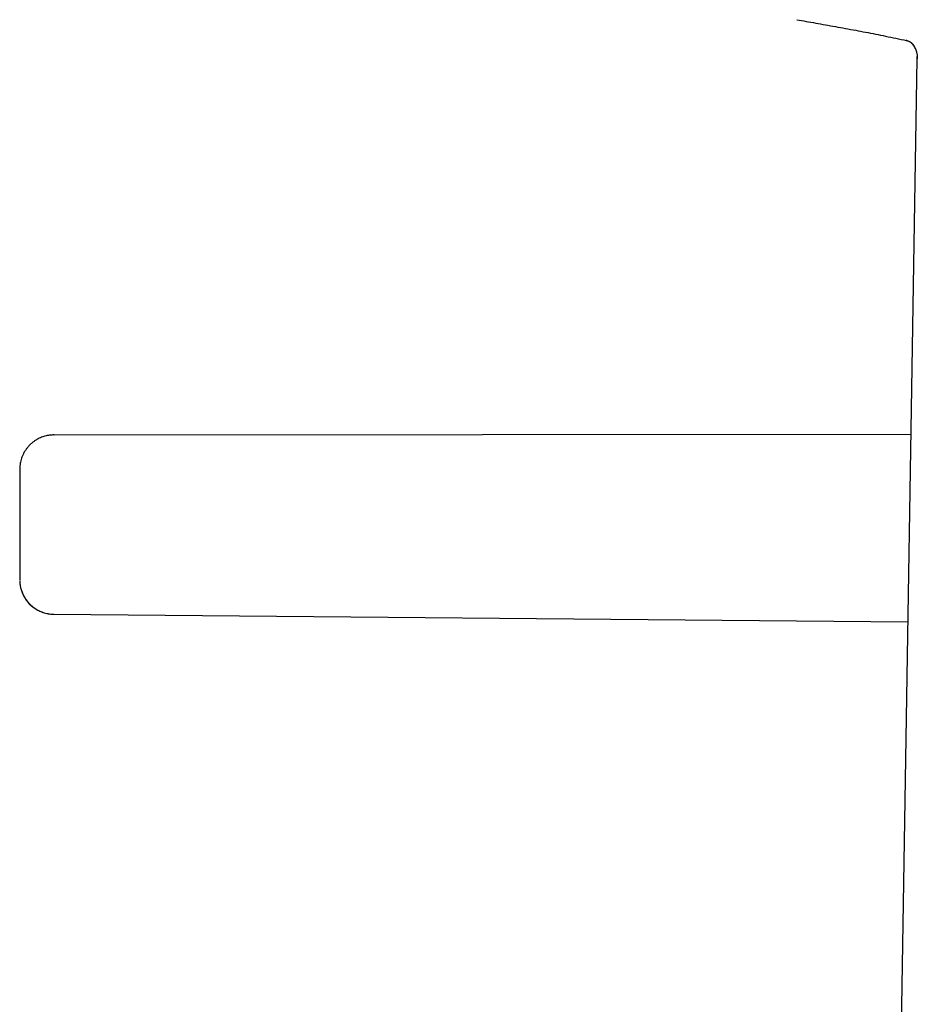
# Model space of a CAD drawing. Header units: millimetres. Extents: x 8 to 677, y 12 to 772.
# Tile 41 of 77: x 92 to 144, y 679 to 736. Entities that reach past the tile are written whole.
import ezdxf

# ---------------------------------------------------------------- set-up
doc = ezdxf.new("R2010")
doc.units = ezdxf.units.MM

msp = doc.modelspace()

# ---------------------------------------------------------------- linework, layer by layer
at = {"color": 7, "linetype": 'Continuous', "lineweight": 30}
for p, q in [((142.302, 636.066), (143.911, 734.208)), ((143.911, 734.208), (143.911, 734.208)), ((143.912, 734.242), (143.912, 734.208)), ((143.552, 712.308), (93.603, 712.283)), ((143.552, 712.303), (93.603, 712.277)), ((93.603, 712.286), (93.603, 712.286)), ((93.605, 712.281), (93.603, 712.281)), ((91.604, 703.797), (91.605, 703.793)), ((93.582, 701.84), (93.588, 701.84)), ((93.586, 701.841), (93.586, 701.847)), ((93.586, 701.835), (141.207, 701.404)), ((141.207, 701.405), (143.373, 701.387))]:
    msp.add_line(p, q, dxfattribs=at)
at = {"color": 7, "linetype": 'Continuous', "lineweight": 30, "flags": 128}
msp.add_lwpolyline([(91.605, 703.794), (91.606, 703.748), (91.611, 703.672)], dxfattribs=at)
at = {"color": 7, "linetype": 'Continuous', "lineweight": 30}
msp.add_arc((93.604, 703.834), 2, 196.31276, 269.48134, dxfattribs=at)
for points, knots in [([(136.897, 736.49), (137.078, 736.457), (137.444, 736.391), (137.999, 736.292), (138.564, 736.191), (139.141, 736.087), (139.728, 735.98), (140.314, 735.872), (140.898, 735.762), (141.48, 735.649), (142.07, 735.531), (142.669, 735.407), (143.07, 735.321), (143.272, 735.278)], [0, 0, 0, 0, 0.08508, 0.171909, 0.260469, 0.350742, 0.442711, 0.536358, 0.626177, 0.717461, 0.810199, 0.904382, 1, 1, 1, 1]), ([(143.272, 735.278), (143.272, 735.278), (143.273, 735.278), (143.273, 735.279), (143.273, 735.28), (143.273, 735.28)], [0, 0, 0, 0, 0.440467, 0.967062, 1, 1, 1, 1]), ([(143.793, 734.817), (143.786, 734.832), (143.769, 734.87), (143.737, 734.927), (143.699, 734.986), (143.667, 735.028), (143.643, 735.056), (143.628, 735.072), (143.613, 735.088), (143.599, 735.102), (143.585, 735.115), (143.553, 735.144), (143.502, 735.183), (143.428, 735.227), (143.352, 735.26), (143.299, 735.273), (143.273, 735.28)], [0, 0, 0, 0, 0.065522, 0.172802, 0.270502, 0.358931, 0.391214, 0.422139, 0.451726, 0.479992, 0.506954, 0.532627, 0.655851, 0.774038, 0.888389, 1, 1, 1, 1]), ([(143.274, 735.281), (143.294, 735.277), (143.335, 735.268), (143.394, 735.247), (143.448, 735.222), (143.495, 735.196), (143.534, 735.169), (143.567, 735.143), (143.595, 735.119), (143.617, 735.098), (143.635, 735.079), (143.649, 735.062), (143.659, 735.05), (143.668, 735.037), (143.681, 735.019), (143.697, 734.996), (143.715, 734.967), (143.732, 734.939), (143.746, 734.913), (143.759, 734.888), (143.771, 734.866), (143.782, 734.842), (143.789, 734.826), (143.793, 734.818), (143.793, 734.818)], [0, 0, 0, 0, 0.082704, 0.16751, 0.241414, 0.305507, 0.360622, 0.407437, 0.446578, 0.47877, 0.505077, 0.527268, 0.550595, 0.573859, 0.597037, 0.651329, 0.705697, 0.759606, 0.813082, 0.866159, 0.918369, 0.965612, 0.997657, 1, 1, 1, 1]), ([(143.443, 735.224), (143.453, 735.218), (143.482, 735.203), (143.527, 735.171), (143.576, 735.13), (143.621, 735.086), (143.656, 735.045), (143.684, 735.009), (143.707, 734.976), (143.726, 734.946), (143.744, 734.917), (143.754, 734.897), (143.76, 734.887)], [0, 0, 0, 0, 0.07589, 0.198351, 0.347292, 0.479797, 0.595449, 0.693727, 0.77414, 0.846616, 0.925155, 1, 1, 1, 1]), ([(143.788, 734.83), (143.791, 734.823), (143.8, 734.803), (143.814, 734.769), (143.829, 734.73), (143.842, 734.691), (143.854, 734.654), (143.865, 734.615), (143.876, 734.57), (143.886, 734.52), (143.896, 734.466), (143.903, 734.41), (143.908, 734.358), (143.91, 734.325), (143.91, 734.311)], [0, 0, 0, 0, 0.049456, 0.146823, 0.244885, 0.316669, 0.388008, 0.459917, 0.533079, 0.630493, 0.727215, 0.823072, 0.925804, 1, 1, 1, 1]), ([(143.909, 734.335), (143.91, 734.319), (143.913, 734.277), (143.912, 734.234), (143.912, 734.208)], [0, 0, 0, 0, 0.384386, 1, 1, 1, 1]), ([(143.912, 734.208), (143.913, 734.237), (143.913, 734.279), (143.91, 734.321), (143.909, 734.335)], [0, 0, 0, 0, 0.669601, 1, 1, 1, 1]), ([(93.603, 712.286), (93.56, 712.285), (93.474, 712.283), (93.343, 712.27), (93.21, 712.248), (93.077, 712.216), (92.943, 712.175), (92.811, 712.123), (92.676, 712.059), (92.541, 711.982), (92.407, 711.891), (92.281, 711.788), (92.163, 711.675), (92.055, 711.554), (91.957, 711.424), (91.871, 711.287), (91.797, 711.146), (91.735, 711.001), (91.685, 710.856), (91.648, 710.71), (91.623, 710.566), (91.608, 710.436), (91.606, 710.354), (91.605, 710.32)], [0, 0, 0, 0, 0.041313, 0.083649, 0.126953, 0.171156, 0.216181, 0.261939, 0.308328, 0.359953, 0.412054, 0.464466, 0.517016, 0.569532, 0.621838, 0.673765, 0.725151, 0.775843, 0.825703, 0.87374, 0.920749, 0.966642, 1, 1, 1, 1]), ([(91.609, 710.419), (91.609, 710.417), (91.608, 710.402), (91.606, 710.38), (91.605, 710.349), (91.605, 710.329), (91.604, 710.319)], [0, 0, 0, 0, 0.060214, 0.331396, 0.644052, 1, 1, 1, 1]), ([(91.604, 710.285), (91.604, 710.282), (91.604, 710.278), (91.604, 710.254), (91.604, 710.217), (91.604, 710.166), (91.604, 710.102), (91.604, 710.029), (91.604, 709.949), (91.604, 709.864), (91.604, 709.772), (91.604, 709.671), (91.604, 709.562), (91.604, 709.446), (91.604, 709.315), (91.604, 709.168), (91.604, 709.006), (91.604, 708.834), (91.604, 708.655), (91.604, 708.467), (91.604, 708.271), (91.604, 708.071), (91.604, 707.868), (91.604, 707.663), (91.604, 707.457), (91.604, 707.249), (91.604, 707.04), (91.604, 706.831), (91.604, 706.624), (91.604, 706.418), (91.604, 706.214), (91.604, 706.012), (91.604, 705.812), (91.604, 705.618), (91.604, 705.431), (91.604, 705.253), (91.604, 705.083), (91.604, 704.922), (91.604, 704.769), (91.604, 704.627), (91.604, 704.494), (91.604, 704.372), (91.604, 704.262), (91.604, 704.163), (91.604, 704.08), (91.604, 704.012), (91.604, 703.956), (91.604, 703.911), (91.604, 703.876), (91.604, 703.851), (91.604, 703.836), (91.604, 703.835), (91.604, 703.834)], [0, 0, 0, 0, 0.020695, 0.041475, 0.062435, 0.083269, 0.104093, 0.124991, 0.14323, 0.16125, 0.179106, 0.196852, 0.214546, 0.232245, 0.250007, 0.27075, 0.291409, 0.312077, 0.332842, 0.353796, 0.375024, 0.396279, 0.417247, 0.438016, 0.458674, 0.479312, 0.500022, 0.520754, 0.541404, 0.562061, 0.582818, 0.603763, 0.624984, 0.646226, 0.667188, 0.687956, 0.708618, 0.729267, 0.749991, 0.770715, 0.791502, 0.812444, 0.833294, 0.854117, 0.875, 0.893255, 0.911283, 0.929139, 0.94688, 0.964565, 0.982252, 1, 1, 1, 1]), ([(91.604, 703.796), (91.605, 703.786), (91.605, 703.768), (91.606, 703.738), (91.608, 703.71), (91.61, 703.681), (91.613, 703.651), (91.616, 703.621), (91.619, 703.591), (91.626, 703.542), (91.637, 703.473), (91.656, 703.382), (91.683, 703.278), (91.72, 703.163), (91.77, 703.037), (91.832, 702.908), (91.904, 702.782), (91.983, 702.665), (92.067, 702.557), (92.154, 702.459), (92.234, 702.381), (92.304, 702.319), (92.365, 702.269), (92.432, 702.218), (92.512, 702.163), (92.606, 702.105), (92.716, 702.047), (92.836, 701.991), (92.969, 701.942), (93.111, 701.9), (93.263, 701.867), (93.423, 701.845), (93.532, 701.842), (93.587, 701.84)], [0, 0, 0, 0, 0.018253, 0.034332, 0.048343, 0.060479, 0.071072, 0.080658, 0.090063, 0.099762, 0.12714, 0.156746, 0.18831, 0.228672, 0.271774, 0.317543, 0.363861, 0.40966, 0.451818, 0.493303, 0.534023, 0.557628, 0.581937, 0.608744, 0.63804, 0.674267, 0.713497, 0.755568, 0.800277, 0.847378, 0.896587, 0.94758, 1, 1, 1, 1])]:
    msp.add_open_spline(points, degree=3, knots=knots, dxfattribs=at)

doc.saveas('drawing.dxf')
